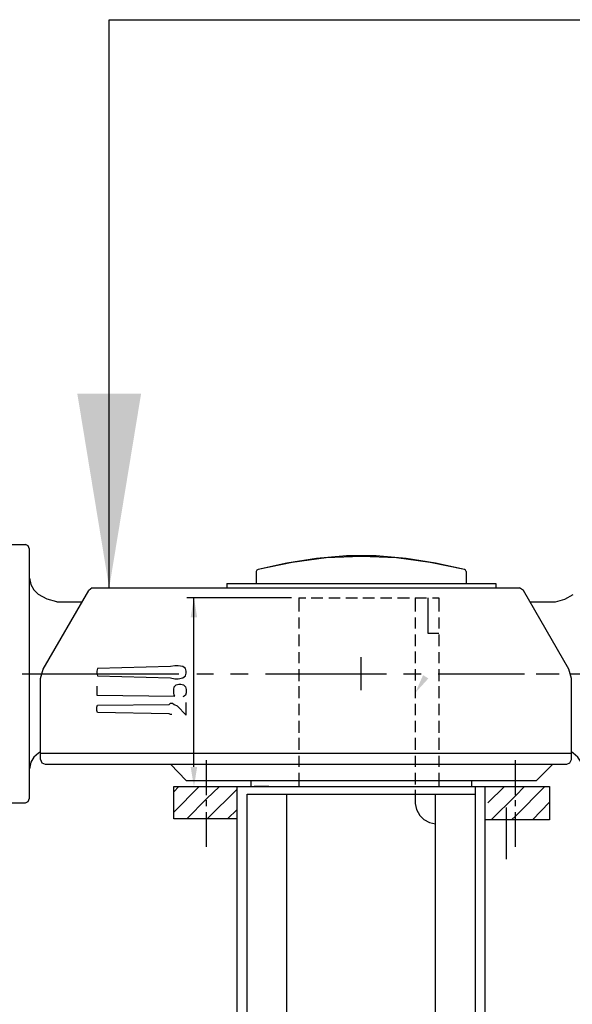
# Model space of a CAD drawing. Header units: inches. Extents: x -341304 to 31571016, y -692717 to 2132253.
# Tile 9 of 256: x 356462 to 358243, y -567581 to -564412. Entities that reach past the tile are written whole.
import ezdxf

# ---------------------------------------------------------------- set-up
doc = ezdxf.new("R2010")
doc.units = ezdxf.units.IN
doc.header["$MEASUREMENT"] = 0
doc.layers.add('cw pipe', color=3, linetype='Continuous')
doc.layers.add('pump', color=7, linetype='Continuous')
doc.styles.add('ROMANS', font='romans')
doc.dimstyles.new('User600', dxfattribs={"dimscale": 500, "dimtxt": 1.5, "dimasz": 1.25, "dimexe": 1, "dimexo": 1, "dimgap": 0.4, "dimtad": 1, "dimdec": 0, "dimzin": 0, "dimdsep": 46, "dimtxsty": 'ROMANS', "dimcen": 1, "dimclrd": 8, "dimclre": 8, "dimclrt": 3, "dimadec": 0, "dimazin": 0, "dimtfac": 1, "dimtdec": 0, "dimtix": 1, "dimtofl": 0, "dimtmove": 0, "dimatfit": 3, "dimfxl": 1, "dimtolj": 1, "dimtzin": 0, "dimarcsym": 0})

# ---------------------------------------------------------------- blocks, each defined once
blk = doc.blocks.new('7ugb')
at = {"layer": 'cw pipe'}
for points in [[(-266, 2427.6), (-255.5, 2427.6), (-260.7, 2459.3)], [(117, 2329.4), (95.9, 2306.3), (108.4, 2334.7)], [(-266, 2187), (-255.5, 2187), (-260.7, 2155.4)]]:
    blk.add_hatch(color=20, dxfattribs=at).paths.add_polyline_path(points)
at = {"color": 20}
for p, q in [((8.8, 2310.4), (8.8, 2363.4)), ((-21.5, 2336.9), (35.3, 2336.9))]:
    blk.add_line(p, q, dxfattribs=at)
at = {"layer": 'cw pipe', "color": 20}
for points in [[(-577.5, 2544.7), (-532.2, 2544.7)], [(-525.8, 2537.3), (-527.8, 2542.6), (-532.2, 2544.7)], [(-525.8, 2136.5), (-525.8, 2537.3)], [(175, 2504.5), (128.6, 2515.1), (81.2, 2522.6), (32.6, 2526.7), (-14.8, 2526.7), (-63.4, 2522.6), (-110.9, 2515.1), (-157.2, 2504.5)], [(175, 2504.5), (120.1, 2516.2), (65.4, 2523.7), (9.3, 2525.6), (-47.6, 2523.7), (-102.5, 2516.2), (-157.2, 2504.5)], [(-157.2, 2504.5), (-159.4, 2503.4), (-160.5, 2501.5), (-160.5, 2482.3)], [(178.1, 2501.5), (177, 2503.4), (175, 2504.5)], [(-525.8, 2490.9), (-523.6, 2480.4), (-518.4, 2471.8), (-511.1, 2464.5)], [(178.1, 2501.5), (178.1, 2482.3)], [(-424.5, 2475.1), (-429.8, 2470.9)], [(-424.5, 2475.1), (264, 2475.1)], [(-208, 2482.3), (225.5, 2482.3)], [(-208, 2482.3), (-208, 2475.1)], [(225.5, 2482.3), (225.5, 2475.1)], [(270.2, 2470.9), (264, 2475.1)], [(-481.4, 2452.9), (-497.3, 2457.1), (-511.1, 2464.5)], [(-503.6, 2344.4), (-429.8, 2470.9)], [(-103.4, 2459.3), (-272.2, 2459.3)], [(-260.7, 2187), (-260.7, 2459.3)], [(-92, 2459.3), (-92, 2437.1)], [(-92, 2459.3), (-80.3, 2459.3)], [(-71.8, 2459.3), (-52.9, 2459.3)], [(-43.4, 2459.3), (-25.4, 2459.3)], [(-15.9, 2459.3), (3, 2459.3)], [(11.5, 2459.3), (30.4, 2459.3)], [(39.9, 2459.3), (57.9, 2459.3)], [(67.3, 2459.3), (86.5, 2459.3)], [(95.9, 2459.3), (95.9, 2437.1)], [(95.9, 2459.3), (113.7, 2459.3)], [(115.9, 2459.3), (115.9, 2402.4)], [(123.4, 2459.3), (133.9, 2459.3)], [(133.9, 2459.3), (133.9, 2437.1)], [(343.1, 2344.4), (270.2, 2470.9)], [(280.7, 2452.9), (322, 2452.9), (336.8, 2457.1)], [(336.8, 2457.1), (350.4, 2464.5)], [(-481.4, 2452.9), (-441.5, 2452.9)], [(-92, 2427.6), (-92, 2409.6)], [(95.9, 2427.6), (95.9, 2409.6)], [(133.9, 2427.6), (133.9, 2409.6)], [(-92, 2400.2), (-92, 2381.3)], [(95.9, 2400.2), (95.9, 2381.3)], [(115.9, 2402.4), (133.9, 2402.4)], [(133.9, 2400.2), (133.9, 2381.3)], [(-92, 2371.6), (-92, 2353.8)], [(95.9, 2372.7), (95.9, 2353.8)], [(133.9, 2371.6), (133.9, 2353.8)], [(-417.1, 2338), (-416.2, 2333.8), (-298.5, 2330.5), (-291.3, 2328.5), (-286, 2328.5), (-278.5, 2330.5), (-274.3, 2333.8), (-273.2, 2338), (-273.2, 2341.1), (-274.3, 2345.2), (-278.5, 2348.5), (-286, 2349.6), (-291.3, 2349.6), (-298.5, 2348.5), (-416.2, 2345.2), (-417.1, 2341.1), (-417.1, 2338)], [(-537.5, 2336.9), (-284.9, 2336.9)], [(-507.8, 2198.7), (-507.8, 2329.4), (-503.6, 2344.4)], [(-256.3, 2336.9), (-229.1, 2336.9)], [(-201.6, 2336.9), (-173.1, 2336.9)], [(-145.6, 2336.9), (-6.5, 2336.9)], [(-92, 2344.4), (-92, 2325.2)], [(21, 2336.9), (49.5, 2336.9)], [(76.8, 2336.9), (105.3, 2336.9)], [(95.9, 2344.4), (95.9, 2326.3)], [(132.8, 2336.9), (271.9, 2336.9)], [(133.9, 2344.4), (133.9, 2325.2)], [(290.4, 2336.9), (317.7, 2336.9)], [(299.4, 2336.9), (327.9, 2336.9)], [(347.3, 2198.7), (347.3, 2329.4), (343.1, 2344.4)], [(346.2, 2336.9), (485.5, 2336.9)], [(-417.1, 2316.9), (-417.1, 2302.2), (-291.3, 2301.1), (-292.4, 2302.2), (-293.2, 2306.3), (-293.2, 2311.6), (-292.4, 2315.8), (-289.1, 2318.9), (-284.9, 2320), (-281.8, 2320), (-277.4, 2318.9), (-274.3, 2315.8), (-273.2, 2311.6), (-273.2, 2306.3), (-274.3, 2302.2), (-276.5, 2301.1), (-278.5, 2300)], [(-92, 2316.9), (-92, 2297.8)], [(95.9, 2316.9), (95.9, 2297.8)], [(133.9, 2316.9), (133.9, 2297.8)], [(-296.5, 2271.4), (-298.5, 2271.4), (-300.7, 2272.5), (-416.2, 2274.7), (-417.1, 2277.8), (-417.1, 2283), (-416.2, 2286.3), (-300.7, 2287.2), (-298.5, 2289.4), (-295.4, 2289.4), (-292.4, 2287.2), (-288, 2285.2), (-273.2, 2270.5), (-273.2, 2290.5)], [(-92, 2288.3), (-92, 2270.5)], [(95.9, 2288.3), (95.9, 2270.5)], [(133.9, 2288.3), (133.9, 2270.5)], [(-92, 2260.9), (-92, 2242)], [(95.9, 2260.9), (95.9, 2243.1)], [(133.9, 2260.9), (133.9, 2242)], [(-92, 2233.6), (-92, 2214.5)], [(95.9, 2233.6), (95.9, 2214.5)], [(133.9, 2233.6), (133.9, 2214.5)], [(-511.1, 2209.2), (-518.4, 2202.8), (-523.6, 2194.5), (-525.8, 2183.9)], [(-507.8, 2211.4), (-511.1, 2209.2)], [(-507.8, 2209.2), (347.3, 2209.2)], [(-92, 2205), (-92, 2187)], [(95.9, 2205), (95.9, 2187)], [(133.9, 2205), (133.9, 2187)], [(365.1, 2183.9), (363.1, 2194.5), (357.9, 2202.8), (350.4, 2209.2), (347.3, 2211.4)], [(-507.8, 2198.7), (-505.8, 2193.4), (-500.6, 2191.4)], [(-500.6, 2191.4), (339.8, 2191.4)], [(-298.5, 2191.4), (-273.2, 2165.1)], [(-240.5, 2141.8), (-240.5, 2197.6)], [(257.2, 2141.8), (257.2, 2197.6)], [(317.4, 2191.4), (291, 2165.1)], [(339.8, 2191.4), (345.1, 2193.4), (347.3, 2198.7)], [(-92, 2177.6), (-92, 2155.4)], [(95.9, 2177.6), (95.9, 2158.7)], [(133.9, 2177.6), (133.9, 2155.4)], [(-293.2, 2147), (-284.9, 2155.4)], [(-293.2, 2114.3), (-252.2, 2155.4)], [(-293.2, 2155.4), (312.1, 2155.4)], [(-191.1, 2103.7), (-293.2, 2103.7), (-293.2, 2155.4)], [(-273.2, 2165.1), (291, 2165.1)], [(-272.2, 2103.7), (-240.5, 2135.4), (-219.4, 2155.4)], [(-191.1, -659.1), (-191.1, 2155.4)], [(-168.9, 2165.1), (-168.9, 2155.4)], [(-168.9, 2155.4), (186.6, 2155.4)], [(-140.3, 2155.4), (-163.6, 2155.4)], [(-140.3, 2155.4), (-163.6, 2155.4)], [(8.2, 2155.4), (142.3, 2155.4)], [(186.6, 2165.1), (186.6, 2155.4)], [(192.8, -659.1), (192.8, 2155.4)], [(208.6, -659.1), (208.6, 2155.4)], [(213, 2129), (239.4, 2155.4)], [(218.3, 2101.8), (257.2, 2140.7), (271.9, 2155.4)], [(250.8, 2101.8), (257.2, 2107.9), (304.6, 2155.4)], [(312.1, 2155.4), (312.1, 2101.8)], [(-239.6, 2103.7), (-191.1, 2151.2)], [(-175.2, 2142.9), (191.9, 2142.9)], [(-175.2, -659.1), (-175.2, 2142.9)], [(-110.9, -659.1), (-110.9, 2142.9)], [(95.9, 2150.1), (95.9, 2128.1)], [(128.6, -659.1), (128.6, 2142.9)], [(-577.5, 2129), (-532.2, 2129), (-527.8, 2131.2), (-525.8, 2136.5)], [(-240.5, 2123.7), (-240.5, 2133.4)], [(95.9, 2128.1), (97.9, 2118.5), (103.2, 2109), (109.5, 2102.6), (119, 2097.4), (128.6, 2095.4)], [(257.2, 2123.7), (257.2, 2133.4)], [(284.6, 2101.8), (312.1, 2130.1)], [(-240.5, 2058.5), (-240.5, 2114.3)], [(-206.9, 2103.7), (-191.1, 2118.5)], [(257.2, 2058.5), (257.2, 2114.3)], [(312.1, 2101.8), (208.6, 2101.8)]]:
    blk.add_lwpolyline(points, dxfattribs=at)
at = {"layer": 'pump', "color": 20}
blk.add_line((242.4, 2121.8), (242.4, 2038.8), dxfattribs=at)
blk = doc.blocks.new('Q-Q')
at = {"xscale": 2, "yscale": 2, "zscale": 2}
blk.add_blockref('7ugb', (-1649596.2, 164869.2), dxfattribs=at)
at = {"color": 4}
blk.add_leader([(-1650390.7, 169819.4), (-1650390.7, 171648.2), (-1644362.6, 171648.2)], dimstyle='User600', override={"dimgap": 0.4, "dimtad": 0}, dxfattribs=at)

msp = doc.modelspace()

# ---------------------------------------------------------------- block references
at = {"color": 7}
msp.add_blockref('Q-Q', (2007141.3, -736060.4), dxfattribs=at)

doc.saveas('drawing.dxf')
